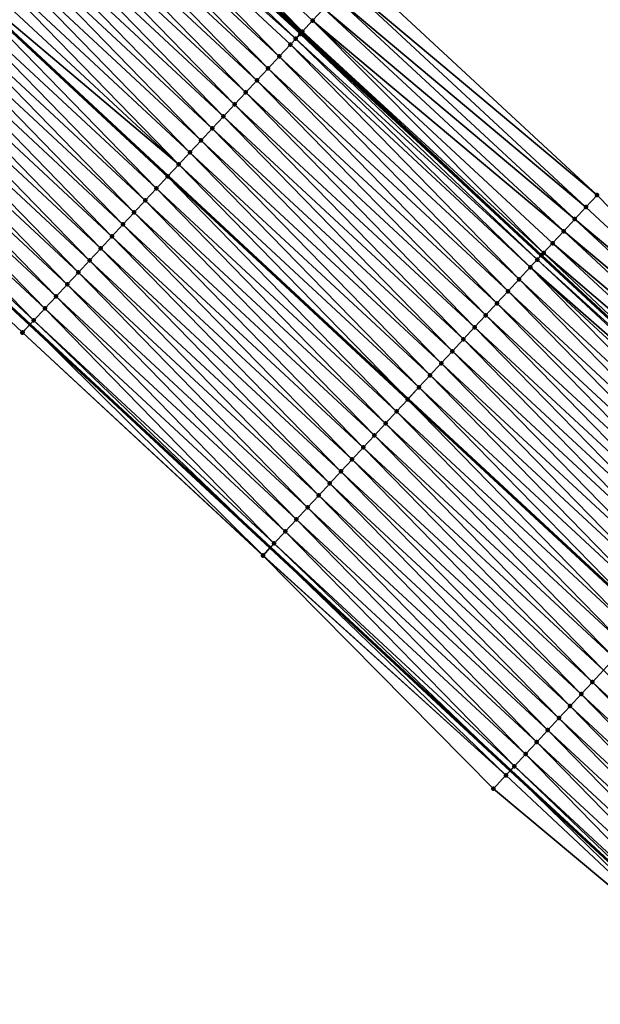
# Model space of a CAD drawing. Header units: feet. Extents: x 2017424 to 2024169, y 808042 to 818730.
# Tile 191 of 256: x 2019266 to 2019301, y 817097 to 817157. Entities that reach past the tile are written whole.
import ezdxf

# ---------------------------------------------------------------- set-up
doc = ezdxf.new("R2010")
doc.units = ezdxf.units.FT
doc.header["$MEASUREMENT"] = 0
for name, color, linetype, lineweight in [('EP_Travel Lane', 172, 'Continuous', 53), ('NB-Road Shots', 141, 'Continuous', 100), ('NB-Road X-Section', 40, 'Continuous', 13), ('STRIPING', 60, 'Continuous', 53)]:
    doc.layers.add(name, color=color, linetype=linetype, lineweight=lineweight)
doc.layers.add('I-77-MM15-17_NB-Surface-BORDER', color=7, linetype='Continuous')
doc.layers.add('I-77-MM15-17_NB-Surface-TIN', color=7, linetype='Continuous')

msp = doc.modelspace()

# ---------------------------------------------------------------- linework, layer by layer
at = {"layer": 'EP_Travel Lane'}
for points in [[(2018984.308099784, 817392.0901700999, 262.3623027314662), (2018999.417576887, 817378.9879514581, 262.1726047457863), (2019014.458892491, 817365.9276127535, 261.9940425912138), (2019029.493000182, 817352.7387448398, 261.822046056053), (2019044.527161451, 817339.5498299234, 261.6590692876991), (2019059.44101462, 817326.3642059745, 261.5083338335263), (2019074.392999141, 817313.0818735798, 261.374234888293), (2019089.301963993, 817299.82693746, 261.2459221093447), (2019104.207213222, 817286.4920913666, 261.1213110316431), (2019119.112398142, 817273.1573028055, 260.9838827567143), (2019133.876936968, 817259.8264568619, 260.8269074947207), (2019148.682232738, 817246.3810898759, 260.6677443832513), (2019163.427059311, 817232.9762735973, 260.5117639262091), (2019178.164744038, 817219.4567607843, 260.3580951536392), (2019192.902361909, 817205.9373093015, 260.1935969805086), (2019207.666107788, 817192.4168013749, 260.0226011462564), (2019222.422592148, 817178.9177927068, 259.8709011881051), (2019237.08707226, 817165.4916230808, 259.751925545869), (2019251.732865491, 817151.8721054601, 259.6545377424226), (2019266.378700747, 817138.2525487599, 259.5691820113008), (2019281.054135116, 817124.6303908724, 259.4533578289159), (2019295.722256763, 817111.0352472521, 259.3179440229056), (2019310.345259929, 817097.4885562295, 259.17563194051), (2019324.82708628, 817083.8413021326, 259.0287365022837)], [(2019194.609704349, 817237.3771864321, 260.867438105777), (2019209.347330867, 817223.8577270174, 260.7043416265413), (2019224.085712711, 817210.3605502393, 260.5329268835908), (2019238.842179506, 817196.8615576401, 260.3779006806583), (2019253.65140556, 817183.300408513, 260.2846762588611), (2019268.297263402, 817169.6808308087, 260.2057874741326), (2019282.943041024, 817156.0613277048, 260.1039300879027), (2019297.589915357, 817142.4661626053, 259.9925792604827), (2019312.258074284, 817128.8709844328, 259.8651264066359), (2019326.939267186, 817115.2231683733, 259.7167376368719), (2019341.465615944, 817101.3745356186, 259.5465178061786), (2019355.974300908, 817087.6093301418, 259.4132339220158)]]:
    msp.add_polyline3d(points, dxfattribs=at)
at = {"layer": 'I-77-MM15-17_NB-Surface-BORDER', "color": 3, "linetype": 'Continuous', "lineweight": -3}
for points in [[(2019324.525445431, 817083.5234696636, 259.0168575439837), (2019309.994167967, 817097.1133661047, 259.1600204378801), (2019294.676345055, 817109.9073868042, 259.2542845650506), (2019280.602808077, 817124.1436772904, 259.4284852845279), (2019265.923801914, 817137.7635549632, 259.5430053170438), (2019251.372530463, 817151.4847636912, 259.6337164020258), (2019236.668594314, 817165.041774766, 259.7285835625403), (2019222.13068193, 817178.5988392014, 259.8568050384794), (2019207.478499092, 817192.2118087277, 260.0138645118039), (2019192.555326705, 817205.5592796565, 260.1713774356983), (2019177.413687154, 817218.6384822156, 260.3215726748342), (2019163.095211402, 817232.6147297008, 260.4951970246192), (2019148.160933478, 817245.8074219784, 260.6370065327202), (2019133.089710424, 817258.9601988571, 260.7760595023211), (2019118.656992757, 817272.6485206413, 260.9586559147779), (2019103.771362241, 817286.0051927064, 261.0934921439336), (2019088.866111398, 817299.3400326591, 261.2185314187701), (2019073.958506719, 817312.5930802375, 261.3456651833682), (2019058.815360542, 817325.6603837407, 261.4650958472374), (2019044.039869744, 817338.9944599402, 261.6295203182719), (2019029.20618714, 817352.4118348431, 261.806909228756), (2019013.3686053, 817364.6850217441, 261.9264749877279), (2018998.315566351, 817377.7179933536, 262.1044480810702), (2018983.699811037, 817391.389350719, 262.3112769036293)], [(2019196.653826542, 817239.606620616, 260.7764798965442), (2019211.391404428, 817226.0872090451, 260.6052390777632), (2019226.801532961, 817213.3307927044, 260.3974846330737), (2019240.208495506, 817198.3557167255, 260.3244507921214), (2019255.711206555, 817185.516041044, 260.1964440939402), (2019271.718848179, 817173.3612359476, 260.0642393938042), (2019286.364578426, 817159.741781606, 259.9481460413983), (2019301.005035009, 817146.1523424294, 259.829885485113), (2019314.993519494, 817131.8236445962, 259.7240624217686), (2019329.022080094, 817117.4505027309, 259.6207692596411), (2019343.617691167, 817103.643969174, 259.4706225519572), (2019357.439061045, 817089.1539388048, 259.3640873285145)]]:
    msp.add_polyline3d(points, dxfattribs=at)
at = {"layer": 'I-77-MM15-17_NB-Surface-TIN', "color": 128, "linetype": 'Continuous', "lineweight": -3}
for points in [[(2019283.014370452, 817156.1380293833, 260.1043133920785), (2019268.995345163, 817170.4316401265, 260.1880070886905), (2019268.320390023, 817169.7056988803, 260.2059623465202)], [(2019283.014370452, 817156.1380293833, 260.1043133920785), (2019283.64113016, 817156.8121348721, 260.0875892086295), (2019268.995345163, 817170.4316401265, 260.1880070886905)], [(2019283.64113016, 817156.8121348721, 260.0875892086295), (2019284.32199707, 817157.5445420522, 260.0541149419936), (2019268.995345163, 817170.4316401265, 260.1880070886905)], [(2019282.608407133, 817155.7015396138, 260.0951215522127), (2019268.150397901, 817169.5229084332, 260.2043623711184), (2019267.633372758, 817168.9670476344, 260.1866449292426)], [(2019282.88225606, 817155.9959667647, 260.1033027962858), (2019268.297263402, 817169.6808308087, 260.2057874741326), (2019268.150397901, 817169.5229084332, 260.2043623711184)], [(2019282.608407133, 817155.7015396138, 260.0951215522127), (2019282.88225606, 817155.9959667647, 260.1033027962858), (2019268.150397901, 817169.5229084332, 260.2043623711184)], [(2019268.314424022, 817169.6992833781, 260.2059539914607), (2019268.297263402, 817169.6808308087, 260.2057874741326), (2019282.943041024, 817156.0613277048, 260.1039300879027)], [(2019282.88225606, 817155.9959667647, 260.1033027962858), (2019282.943041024, 817156.0613277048, 260.1039300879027), (2019268.297263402, 817169.6808308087, 260.2057874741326)], [(2019282.960204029, 817156.0797827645, 260.1041072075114), (2019268.320390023, 817169.7056988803, 260.2059623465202), (2019268.314424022, 817169.6992833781, 260.2059539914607)], [(2019282.960204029, 817156.0797827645, 260.1041072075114), (2019268.314424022, 817169.6992833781, 260.2059539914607), (2019282.943041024, 817156.0613277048, 260.1039300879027)], [(2019282.960204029, 817156.0797827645, 260.1041072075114), (2019283.014370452, 817156.1380293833, 260.1043133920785), (2019268.320390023, 817169.7056988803, 260.2059623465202)], [(2019281.598085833, 817154.6153258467, 260.0610033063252), (2019267.633372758, 817168.9670476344, 260.1866449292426), (2019266.952310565, 817168.2348220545, 260.1642065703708)], [(2019281.598085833, 817154.6153258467, 260.0610033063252), (2019282.279145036, 817155.3475542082, 260.0825852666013), (2019267.633372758, 817168.9670476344, 260.1866449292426)], [(2019282.279145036, 817155.3475542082, 260.0825852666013), (2019282.608407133, 817155.7015396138, 260.0951215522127), (2019267.633372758, 817168.9670476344, 260.1866449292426)], [(2019280.917034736, 817153.8830899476, 260.0417420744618), (2019266.952310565, 817168.2348220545, 260.1642065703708), (2019266.271252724, 817167.5025924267, 260.1430144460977)], [(2019280.917034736, 817153.8830899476, 260.0417420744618), (2019281.598085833, 817154.6153258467, 260.0610033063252), (2019266.952310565, 817168.2348220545, 260.1642065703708)], [(2019280.235994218, 817153.1508442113, 260.0255096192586), (2019266.271252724, 817167.5025924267, 260.1430144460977), (2019265.59020826, 817166.770350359, 260.125652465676)], [(2019280.235994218, 817153.1508442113, 260.0255096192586), (2019280.917034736, 817153.8830899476, 260.0417420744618), (2019266.271252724, 817167.5025924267, 260.1430144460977)], [(2019279.554954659, 817152.4185975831, 260.0095518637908), (2019265.59020826, 817166.770350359, 260.125652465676), (2019264.909164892, 817166.0381072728, 260.1086040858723)], [(2019279.554954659, 817152.4185975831, 260.0095518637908), (2019280.235994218, 817153.1508442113, 260.0255096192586), (2019265.59020826, 817166.770350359, 260.125652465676)], [(2019278.87390519, 817151.6863601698, 259.9907567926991), (2019264.909164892, 817166.0381072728, 260.1086040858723), (2019264.22810533, 817165.3058792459, 260.0869191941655)], [(2019278.87390519, 817151.6863601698, 259.9907567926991), (2019279.554954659, 817152.4185975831, 260.0095518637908), (2019264.909164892, 817166.0381072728, 260.1086040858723)], [(2019278.192829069, 817150.9541475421, 259.9643306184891), (2019264.22810533, 817165.3058792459, 260.0869191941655), (2019263.547026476, 817164.5736691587, 260.0597107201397)], [(2019278.192829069, 817150.9541475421, 259.9643306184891), (2019278.87390519, 817151.6863601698, 259.9907567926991), (2019264.22810533, 817165.3058792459, 260.0869191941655)], [(2019277.5117539, 817150.221934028, 259.9381773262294), (2019263.547026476, 817164.5736691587, 260.0597107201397), (2019262.865952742, 817163.8414543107, 260.0339681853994)], [(2019277.5117539, 817150.221934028, 259.9381773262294), (2019278.192829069, 817150.9541475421, 259.9643306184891), (2019263.547026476, 817164.5736691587, 260.0597107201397)], [(2019276.830686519, 817149.4897132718, 259.9142537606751), (2019262.865952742, 817163.8414543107, 260.0339681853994), (2019262.184892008, 817163.1092273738, 260.0119475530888)], [(2019276.830686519, 817149.4897132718, 259.9142537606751), (2019277.5117539, 817150.221934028, 259.9381773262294), (2019262.865952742, 817163.8414543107, 260.0339681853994)], [(2019276.149641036, 817148.757472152, 259.8965999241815), (2019262.184892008, 817163.1092273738, 260.0119475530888), (2019261.503835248, 817162.3769967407, 259.9910650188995)], [(2019276.149641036, 817148.757472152, 259.8965999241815), (2019276.830686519, 817149.4897132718, 259.9142537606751), (2019262.184892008, 817163.1092273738, 260.0119475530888)], [(2019275.46859408, 817148.0252324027, 259.8785242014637), (2019261.503835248, 817162.3769967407, 259.9910650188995), (2019260.822791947, 817161.644753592, 259.9740359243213)], [(2019275.46859408, 817148.0252324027, 259.8785242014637), (2019276.149641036, 817148.757472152, 259.8965999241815), (2019261.503835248, 817162.3769967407, 259.9910650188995)], [(2019275.46859408, 817148.0252324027, 259.8785242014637), (2019260.822791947, 817161.644753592, 259.9740359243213), (2019260.163591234, 817160.936025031, 259.9532830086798)], [(2019274.106446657, 817146.5608026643, 259.827052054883), (2019260.141732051, 817160.9125258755, 259.9522553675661), (2019259.460656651, 817160.1803125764, 259.9260358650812)], [(2019274.787511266, 817147.293025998, 259.8501819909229), (2019260.149574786, 817160.9209570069, 259.9526240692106), (2019260.141732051, 817160.9125258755, 259.9522553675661)], [(2019274.106446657, 817146.5608026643, 259.827052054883), (2019274.787511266, 817147.293025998, 259.8501819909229), (2019260.141732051, 817160.9125258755, 259.9522553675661)], [(2019260.163591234, 817160.936025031, 259.9532830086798), (2019260.149574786, 817160.9209570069, 259.9526240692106), (2019274.795351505, 817147.3014547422, 259.850508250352)], [(2019274.787511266, 817147.293025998, 259.8501819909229), (2019274.795351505, 817147.3014547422, 259.850508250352), (2019260.149574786, 817160.9209570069, 259.9526240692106)], [(2019275.46859408, 817148.0252324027, 259.8785242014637), (2019260.163591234, 817160.936025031, 259.9532830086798), (2019274.795351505, 817147.3014547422, 259.850508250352)], [(2019273.425402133, 817145.8285606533, 259.8096726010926), (2019259.460656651, 817160.1803125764, 259.9260358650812), (2019258.779600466, 817159.4480814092, 259.9053177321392)], [(2019273.425402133, 817145.8285606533, 259.8096726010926), (2019274.106446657, 817146.5608026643, 259.827052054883), (2019259.460656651, 817160.1803125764, 259.9260358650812)], [(2019301.005035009, 817146.1523424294, 259.829885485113), (2019286.364578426, 817159.741781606, 259.9481460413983), (2019285.683700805, 817159.0093843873, 259.9785533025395)], [(2019272.744331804, 817145.0963426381, 259.7849051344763), (2019258.779600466, 817159.4480814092, 259.9053177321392), (2019258.098529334, 817158.7158641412, 259.8803202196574)], [(2019272.744331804, 817145.0963426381, 259.7849051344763), (2019273.425402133, 817145.8285606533, 259.8096726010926), (2019258.779600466, 817159.4480814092, 259.9053177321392)], [(2019300.325404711, 817145.4187875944, 259.8603310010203), (2019285.683700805, 817159.0093843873, 259.9785533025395), (2019285.002846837, 817158.2769651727, 260.0157328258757)], [(2019300.325404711, 817145.4187875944, 259.8603310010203), (2019301.005035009, 817146.1523424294, 259.829885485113), (2019285.683700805, 817159.0093843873, 259.9785533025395)], [(2019272.063272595, 817144.364114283, 259.7633211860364), (2019258.098529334, 817158.7158641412, 259.8803202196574), (2019257.417471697, 817157.9836343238, 259.8591865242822)], [(2019272.063272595, 817144.364114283, 259.7633211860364), (2019272.744331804, 817145.0963426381, 259.7849051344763), (2019258.098529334, 817158.7158641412, 259.8803202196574)], [(2019271.382218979, 817143.631880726, 259.7433388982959), (2019257.417471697, 817157.9836343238, 259.8591865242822), (2019256.736415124, 817157.251403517, 259.8383574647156)], [(2019271.382218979, 817143.631880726, 259.7433388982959), (2019272.063272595, 817144.364114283, 259.7633211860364), (2019257.417471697, 817157.9836343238, 259.8591865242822)], [(2019299.645810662, 817144.6851991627, 259.8985172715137), (2019285.002846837, 817158.2769651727, 260.0157328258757), (2019284.32199707, 817157.5445420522, 260.0541149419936)], [(2019299.645810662, 817144.6851991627, 259.8985172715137), (2019300.325404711, 817145.4187875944, 259.8603310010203), (2019285.002846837, 817158.2769651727, 260.0157328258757)], [(2019270.701170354, 817142.8996425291, 259.7247851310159), (2019256.736415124, 817157.251403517, 259.8383574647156), (2019256.055367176, 817156.51916469, 259.8199976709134)], [(2019270.701170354, 817142.8996425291, 259.7247851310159), (2019271.382218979, 817143.631880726, 259.7433388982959), (2019256.736415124, 817157.251403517, 259.8383574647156)], [(2019298.966228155, 817143.9516000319, 259.9391686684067), (2019284.32199707, 817157.5445420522, 260.0541149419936), (2019283.64113016, 817156.8121348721, 260.0875892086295)], [(2019298.966228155, 817143.9516000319, 259.9391686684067), (2019299.645810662, 817144.6851991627, 259.8985172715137), (2019284.32199707, 817157.5445420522, 260.0541149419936)], [(2019270.020110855, 817142.1674144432, 259.7031183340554), (2019256.055367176, 817156.51916469, 259.8199976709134), (2019255.374300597, 817155.7869431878, 259.7963038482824)], [(2019270.020110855, 817142.1674144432, 259.7031183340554), (2019270.701170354, 817142.8996425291, 259.7247851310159), (2019256.055367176, 817156.51916469, 259.8199976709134)], [(2019297.736768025, 817142.6245926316, 259.9939335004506), (2019283.64113016, 817156.8121348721, 260.0875892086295), (2019283.014370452, 817156.1380293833, 260.1043133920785)], [(2019297.736768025, 817142.6245926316, 259.9939335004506), (2019298.286631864, 817143.218013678, 259.9768762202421), (2019283.64113016, 817156.8121348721, 260.0875892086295)], [(2019298.286631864, 817143.218013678, 259.9768762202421), (2019298.966228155, 817143.9516000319, 259.9391686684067), (2019283.64113016, 817156.8121348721, 260.0875892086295)], [(2019297.355530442, 817142.2133605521, 259.9839275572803), (2019282.88225606, 817155.9959667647, 260.1033027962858), (2019282.608407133, 817155.7015396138, 260.0951215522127)], [(2019282.88225606, 817155.9959667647, 260.1033027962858), (2019297.589915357, 817142.4661626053, 259.9925792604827), (2019282.943041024, 817156.0613277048, 260.1039300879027)], [(2019297.355530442, 817142.2133605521, 259.9839275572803), (2019297.589915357, 817142.4661626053, 259.9925792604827), (2019282.88225606, 817155.9959667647, 260.1033027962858)], [(2019297.599772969, 817142.4767947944, 259.9929431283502), (2019282.960204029, 817156.0797827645, 260.1041072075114), (2019282.943041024, 817156.0613277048, 260.1039300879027)], [(2019297.599772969, 817142.4767947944, 259.9929431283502), (2019282.943041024, 817156.0613277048, 260.1039300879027), (2019297.589915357, 817142.4661626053, 259.9925792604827)], [(2019297.606934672, 817142.4845208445, 259.9930363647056), (2019283.014370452, 817156.1380293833, 260.1043133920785), (2019282.960204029, 817156.0797827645, 260.1041072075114)], [(2019297.599772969, 817142.4767947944, 259.9929431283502), (2019297.606934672, 817142.4845208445, 259.9930363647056), (2019282.960204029, 817156.0797827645, 260.1041072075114)], [(2019297.606934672, 817142.4845208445, 259.9930363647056), (2019297.736768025, 817142.6245926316, 259.9939335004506), (2019283.014370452, 817156.1380293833, 260.1043133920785)], [(2019269.339025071, 817141.4352107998, 259.6739259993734), (2019255.374300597, 817155.7869431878, 259.7963038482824), (2019254.693203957, 817155.0547496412, 259.7640028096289)], [(2019269.339025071, 817141.4352107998, 259.6739259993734), (2019270.020110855, 817142.1674144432, 259.7031183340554), (2019255.374300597, 817155.7869431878, 259.7963038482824)], [(2019296.247163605, 817141.0178843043, 259.9449167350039), (2019282.279145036, 817155.3475542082, 260.0825852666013), (2019281.598085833, 817154.6153258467, 260.0610033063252)], [(2019296.927025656, 817141.7512243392, 259.9639618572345), (2019282.608407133, 817155.7015396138, 260.0951215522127), (2019282.279145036, 817155.3475542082, 260.0825852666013)], [(2019296.247163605, 817141.0178843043, 259.9449167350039), (2019296.927025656, 817141.7512243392, 259.9639618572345), (2019282.279145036, 817155.3475542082, 260.0825852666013)], [(2019296.927025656, 817141.7512243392, 259.9639618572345), (2019297.355530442, 817142.2133605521, 259.9839275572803), (2019282.608407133, 817155.7015396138, 260.0951215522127)], [(2019268.657931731, 817140.7030141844, 259.6425697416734), (2019254.693203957, 817155.0547496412, 259.7640028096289), (2019254.012111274, 817154.3225524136, 259.7328351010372)], [(2019268.657931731, 817140.7030141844, 259.6425697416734), (2019269.339025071, 817141.4352107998, 259.6739259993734), (2019254.693203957, 817155.0547496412, 259.7640028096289)], [(2019267.976837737, 817139.970818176, 259.6110266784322), (2019254.012111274, 817154.3225524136, 259.7328351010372), (2019253.331031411, 817153.5903432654, 259.7053375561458)], [(2019267.976837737, 817139.970818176, 259.6110266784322), (2019268.657931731, 817140.7030141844, 259.6425697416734), (2019254.012111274, 817154.3225524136, 259.7328351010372)], [(2019295.567300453, 817140.2845452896, 259.9256365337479), (2019281.598085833, 817154.6153258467, 260.0610033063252), (2019280.917034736, 817153.8830899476, 260.0417420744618)], [(2019295.567300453, 817140.2845452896, 259.9256365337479), (2019296.247163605, 817141.0178843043, 259.9449167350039), (2019281.598085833, 817154.6153258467, 260.0610033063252)], [(2019267.295780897, 817139.238587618, 259.5901210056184), (2019253.331031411, 817153.5903432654, 259.7053375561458), (2019252.649972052, 817152.8581150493, 259.6837108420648)], [(2019267.295780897, 817139.238587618, 259.5901210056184), (2019267.976837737, 817139.970818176, 259.6110266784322), (2019253.331031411, 817153.5903432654, 259.7053375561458)], [(2019294.887451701, 817139.5511929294, 259.9094312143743), (2019280.917034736, 817153.8830899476, 260.0417420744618), (2019280.235994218, 817153.1508442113, 260.0255096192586)], [(2019294.887451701, 817139.5511929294, 259.9094312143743), (2019295.567300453, 817140.2845452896, 259.9256365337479), (2019280.917034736, 817153.8830899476, 260.0417420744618)], [(2019294.207615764, 817138.8178286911, 259.8959626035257), (2019280.235994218, 817153.1508442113, 260.0255096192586), (2019279.554954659, 817152.4185975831, 260.0095518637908)], [(2019294.207615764, 817138.8178286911, 259.8959626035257), (2019294.887451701, 817139.5511929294, 259.9094312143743), (2019280.235994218, 817153.1508442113, 260.0255096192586)], [(2019266.61477125, 817138.5063131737, 259.582727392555), (2019252.649972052, 817152.8581150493, 259.6837108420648), (2019251.968933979, 817152.125867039, 259.6681785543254)], [(2019266.61477125, 817138.5063131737, 259.582727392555), (2019267.295780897, 817139.238587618, 259.5901210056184), (2019252.649972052, 817152.8581150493, 259.6837108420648)], [(2019293.527753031, 817138.0844892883, 259.8767718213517), (2019279.554954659, 817152.4185975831, 260.0095518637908), (2019278.87390519, 817151.6863601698, 259.9907567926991)], [(2019293.527753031, 817138.0844892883, 259.8767718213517), (2019294.207615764, 817138.8178286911, 259.8959626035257), (2019279.554954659, 817152.4185975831, 260.0095518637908)], [(2019251.372530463, 817151.4847636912, 259.6337164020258), (2019266.378700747, 817138.2525487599, 259.5691820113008), (2019251.732865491, 817151.8721054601, 259.6545377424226)], [(2019251.968933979, 817152.125867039, 259.6681785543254), (2019251.732865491, 817151.8721054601, 259.6545377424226), (2019266.378700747, 817138.2525487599, 259.5691820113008)], [(2019266.61477125, 817138.5063131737, 259.582727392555), (2019251.968933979, 817152.125867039, 259.6681785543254), (2019266.378700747, 817138.2525487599, 259.5691820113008)], [(2019265.933650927, 817137.7741416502, 259.5436457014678), (2019266.378700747, 817138.2525487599, 259.5691820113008), (2019251.372530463, 817151.4847636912, 259.6337164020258)], [(2019265.923801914, 817137.7635549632, 259.5430053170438), (2019265.933650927, 817137.7741416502, 259.5436457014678), (2019251.372530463, 817151.4847636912, 259.6337164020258)], [(2019292.84785122, 817137.3511861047, 259.8492360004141), (2019278.87390519, 817151.6863601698, 259.9907567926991), (2019278.192829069, 817150.9541475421, 259.9643306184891)], [(2019292.84785122, 817137.3511861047, 259.8492360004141), (2019293.527753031, 817138.0844892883, 259.8767718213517), (2019278.87390519, 817151.6863601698, 259.9907567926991)], [(2019292.167950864, 817136.6178815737, 259.8220106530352), (2019278.192829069, 817150.9541475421, 259.9643306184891), (2019277.5117539, 817150.221934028, 259.9381773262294)], [(2019292.167950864, 817136.6178815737, 259.8220106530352), (2019292.84785122, 817137.3511861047, 259.8492360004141), (2019278.192829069, 817150.9541475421, 259.9643306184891)], [(2019291.488067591, 817135.8845612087, 259.798433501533), (2019277.5117539, 817150.221934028, 259.9381773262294), (2019276.830686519, 817149.4897132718, 259.9142537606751)], [(2019291.488067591, 817135.8845612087, 259.798433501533), (2019292.167950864, 817136.6178815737, 259.8220106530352), (2019277.5117539, 817150.221934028, 259.9381773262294)], [(2019290.808213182, 817135.1512140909, 259.7810203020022), (2019276.830686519, 817149.4897132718, 259.9142537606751), (2019276.149641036, 817148.757472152, 259.8965999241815)], [(2019290.808213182, 817135.1512140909, 259.7810203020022), (2019291.488067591, 817135.8845612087, 259.798433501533), (2019276.830686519, 817149.4897132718, 259.9142537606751)], [(2019290.128349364, 817134.4178756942, 259.7615977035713), (2019276.149641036, 817148.757472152, 259.8965999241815), (2019275.46859408, 817148.0252324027, 259.8785242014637)], [(2019290.128349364, 817134.4178756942, 259.7615977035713), (2019290.808213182, 817135.1512140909, 259.7810203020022), (2019276.149641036, 817148.757472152, 259.8965999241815)], [(2019275.46859408, 817148.0252324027, 259.8785242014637), (2019274.795351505, 817147.3014547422, 259.850508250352), (2019289.456283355, 817133.6930038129, 259.7365027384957)], [(2019290.128349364, 817134.4178756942, 259.7615977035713), (2019275.46859408, 817148.0252324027, 259.8785242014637), (2019289.456283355, 817133.6930038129, 259.7365027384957)], [(2019288.768554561, 817132.9512611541, 259.7084091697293), (2019274.787511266, 817147.293025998, 259.8501819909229), (2019274.106446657, 817146.5608026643, 259.827052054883)], [(2019289.448457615, 817133.6845631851, 259.7362105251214), (2019274.795351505, 817147.3014547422, 259.850508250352), (2019274.787511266, 817147.293025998, 259.8501819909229)], [(2019288.768554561, 817132.9512611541, 259.7084091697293), (2019289.448457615, 817133.6845631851, 259.7362105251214), (2019274.787511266, 817147.293025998, 259.8501819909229)], [(2019289.448457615, 817133.6845631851, 259.7362105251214), (2019289.456283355, 817133.6930038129, 259.7365027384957), (2019274.795351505, 817147.3014547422, 259.850508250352)], [(2019288.088696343, 817132.2179175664, 259.6901825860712), (2019274.106446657, 817146.5608026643, 259.827052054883), (2019273.425402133, 817145.8285606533, 259.8096726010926)], [(2019288.088696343, 817132.2179175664, 259.6901825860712), (2019288.768554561, 817132.9512611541, 259.7084091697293), (2019274.106446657, 817146.5608026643, 259.827052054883)], [(2019287.408814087, 817131.4845962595, 259.6668224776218), (2019273.425402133, 817145.8285606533, 259.8096726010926), (2019272.744331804, 817145.0963426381, 259.7849051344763)], [(2019287.408814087, 817131.4845962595, 259.6668224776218), (2019288.088696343, 817132.2179175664, 259.6901825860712), (2019273.425402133, 817145.8285606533, 259.8096726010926)], [(2019314.993519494, 817131.8236445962, 259.7240624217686), (2019301.005035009, 817146.1523424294, 259.829885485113), (2019300.325404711, 817145.4187875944, 259.8603310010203)], [(2019286.728938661, 817130.7512686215, 259.6449210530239), (2019272.744331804, 817145.0963426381, 259.7849051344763), (2019272.063272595, 817144.364114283, 259.7633211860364)], [(2019286.728938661, 817130.7512686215, 259.6449210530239), (2019287.408814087, 817131.4845962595, 259.6668224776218), (2019272.744331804, 817145.0963426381, 259.7849051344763)], [(2019314.993519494, 817131.8236445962, 259.7240624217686), (2019300.325404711, 817145.4187875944, 259.8603310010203), (2019299.645810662, 817144.6851991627, 259.8985172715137)], [(2019314.313924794, 817131.0900567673, 259.7621098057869), (2019299.645810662, 817144.6851991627, 259.8985172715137), (2019298.966228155, 817143.9516000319, 259.9391686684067)], [(2019314.313924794, 817131.0900567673, 259.7621098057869), (2019314.993519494, 817131.8236445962, 259.7240624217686), (2019299.645810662, 817144.6851991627, 259.8985172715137)], [(2019286.049080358, 817130.0179251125, 259.6266763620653), (2019272.063272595, 817144.364114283, 259.7633211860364), (2019271.382218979, 817143.631880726, 259.7433388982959)], [(2019286.049080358, 817130.0179251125, 259.6266763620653), (2019286.728938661, 817130.7512686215, 259.6449210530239), (2019272.063272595, 817144.364114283, 259.7633211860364)], [(2019313.634341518, 817130.3564583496, 259.8025969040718), (2019298.966228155, 817143.9516000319, 259.9391686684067), (2019298.286631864, 817143.218013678, 259.9768762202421)], [(2019313.634341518, 817130.3564583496, 259.8025969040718), (2019314.313924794, 817131.0900567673, 259.7621098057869), (2019298.966228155, 817143.9516000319, 259.9391686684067)], [(2019285.369216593, 817129.2845866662, 259.6072651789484), (2019271.382218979, 817143.631880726, 259.7433388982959), (2019270.701170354, 817142.8996425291, 259.7247851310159)], [(2019285.369216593, 817129.2845866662, 259.6072651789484), (2019286.049080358, 817130.0179251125, 259.6266763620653), (2019271.382218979, 817143.631880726, 259.7433388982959)], [(2019284.68933177, 817128.5512677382, 259.5833569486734), (2019270.701170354, 817142.8996425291, 259.7247851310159), (2019270.020110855, 817142.1674144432, 259.7031183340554)], [(2019284.68933177, 817128.5512677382, 259.5833569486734), (2019285.369216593, 817129.2845866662, 259.6072651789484), (2019270.701170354, 817142.8996425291, 259.7247851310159)], [(2019312.954747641, 817129.622869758, 259.8408200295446), (2019298.286631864, 817143.218013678, 259.9768762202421), (2019297.736768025, 817142.6245926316, 259.9939335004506)], [(2019312.954747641, 817129.622869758, 259.8408200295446), (2019313.634341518, 817130.3564583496, 259.8025969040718), (2019298.286631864, 817143.218013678, 259.9768762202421)], [(2019284.009434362, 817127.8179604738, 259.5567613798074), (2019270.020110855, 817142.1674144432, 259.7031183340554), (2019269.339025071, 817141.4352107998, 259.6739259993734)], [(2019284.009434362, 817127.8179604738, 259.5567613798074), (2019284.68933177, 817128.5512677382, 259.5833569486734), (2019270.020110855, 817142.1674144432, 259.7031183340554)], [(2019311.98597689, 817128.5774838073, 259.8575079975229), (2019297.355530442, 817142.2133605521, 259.9839275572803), (2019296.927025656, 817141.7512243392, 259.9639618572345)], [(2019312.180036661, 817128.7867928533, 259.864592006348), (2019297.589915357, 817142.4661626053, 259.9925792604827), (2019297.355530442, 817142.2133605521, 259.9839275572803)], [(2019311.98597689, 817128.5774838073, 259.8575079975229), (2019312.180036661, 817128.7867928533, 259.864592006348), (2019297.355530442, 817142.2133605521, 259.9839275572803)], [(2019297.599772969, 817142.4767947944, 259.9929431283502), (2019297.589915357, 817142.4661626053, 259.9925792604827), (2019312.258074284, 817128.8709844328, 259.8651264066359)], [(2019312.180036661, 817128.7867928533, 259.864592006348), (2019312.258074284, 817128.8709844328, 259.8651264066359), (2019297.589915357, 817142.4661626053, 259.9925792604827)], [(2019312.275089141, 817128.8893410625, 259.8652429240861), (2019297.606934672, 817142.4845208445, 259.9930363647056), (2019297.599772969, 817142.4767947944, 259.9929431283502)], [(2019312.275089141, 817128.8893410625, 259.8652429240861), (2019297.599772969, 817142.4767947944, 259.9929431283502), (2019312.258074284, 817128.8709844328, 259.8651264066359)], [(2019312.2777328, 817128.8921933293, 259.8652469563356), (2019297.736768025, 817142.6245926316, 259.9939335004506), (2019297.606934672, 817142.4845208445, 259.9930363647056)], [(2019312.275089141, 817128.8893410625, 259.8652429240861), (2019312.2777328, 817128.8921933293, 259.8652469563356), (2019297.606934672, 817142.4845208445, 259.9930363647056)], [(2019312.2777328, 817128.8921933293, 259.8652469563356), (2019312.954747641, 817129.622869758, 259.8408200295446), (2019297.736768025, 817142.6245926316, 259.9939335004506)], [(2019310.915310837, 817127.4227112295, 259.8155778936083), (2019296.927025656, 817141.7512243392, 259.9639618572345), (2019296.247163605, 817141.0178843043, 259.9449167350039)], [(2019310.915310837, 817127.4227112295, 259.8155778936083), (2019311.595188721, 817128.15603659, 259.8380040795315), (2019296.927025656, 817141.7512243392, 259.9639618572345)], [(2019311.595188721, 817128.15603659, 259.8380040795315), (2019311.98597689, 817128.5774838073, 259.8575079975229), (2019296.927025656, 817141.7512243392, 259.9639618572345)], [(2019283.329518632, 817127.0846701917, 259.5262530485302), (2019269.339025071, 817141.4352107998, 259.6739259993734), (2019268.657931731, 817140.7030141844, 259.6425697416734)], [(2019283.329518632, 817127.0846701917, 259.5262530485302), (2019284.009434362, 817127.8179604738, 259.5567613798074), (2019269.339025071, 817141.4352107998, 259.6739259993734)], [(2019310.235443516, 817126.68937608, 259.7954071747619), (2019296.247163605, 817141.0178843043, 259.9449167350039), (2019295.567300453, 817140.2845452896, 259.9256365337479)], [(2019310.235443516, 817126.68937608, 259.7954071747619), (2019310.915310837, 817127.4227112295, 259.8155778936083), (2019296.247163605, 817141.0178843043, 259.9449167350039)], [(2019282.649611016, 817126.3513723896, 259.497477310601), (2019268.657931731, 817140.7030141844, 259.6425697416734), (2019267.976837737, 817139.970818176, 259.6110266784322)], [(2019282.649611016, 817126.3513723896, 259.497477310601), (2019283.329518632, 817127.0846701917, 259.5262530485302), (2019268.657931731, 817140.7030141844, 259.6425697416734)], [(2019309.555594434, 817125.9560240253, 259.7791314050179), (2019295.567300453, 817140.2845452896, 259.9256365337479), (2019294.887451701, 817139.5511929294, 259.9094312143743)], [(2019309.555594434, 817125.9560240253, 259.7791314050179), (2019310.235443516, 817126.68937608, 259.7954071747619), (2019295.567300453, 817140.2845452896, 259.9256365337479)], [(2019281.969738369, 817125.6180421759, 259.4761693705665), (2019267.976837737, 817139.970818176, 259.6110266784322), (2019267.295780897, 817139.238587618, 259.5901210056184)], [(2019281.969738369, 817125.6180421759, 259.4761693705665), (2019282.649611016, 817126.3513723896, 259.497477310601), (2019267.976837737, 817139.970818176, 259.6110266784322)], [(2019281.289919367, 817124.8846622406, 259.4663174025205), (2019267.295780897, 817139.238587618, 259.5901210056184), (2019266.61477125, 817138.5063131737, 259.582727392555)], [(2019281.289919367, 817124.8846622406, 259.4663174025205), (2019281.969738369, 817125.6180421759, 259.4761693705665), (2019267.295780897, 817139.238587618, 259.5901210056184)], [(2019308.87574274, 817125.2226743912, 259.7622979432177), (2019294.887451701, 817139.5511929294, 259.9094312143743), (2019294.207615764, 817138.8178286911, 259.8959626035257)], [(2019308.87574274, 817125.2226743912, 259.7622979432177), (2019309.555594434, 817125.9560240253, 259.7791314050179), (2019294.887451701, 817139.5511929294, 259.9094312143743)], [(2019266.61477125, 817138.5063131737, 259.582727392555), (2019266.378700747, 817138.2525487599, 259.5691820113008), (2019281.054135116, 817124.6303908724, 259.4533578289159)], [(2019281.289919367, 817124.8846622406, 259.4663174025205), (2019266.61477125, 817138.5063131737, 259.582727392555), (2019281.054135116, 817124.6303908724, 259.4533578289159)], [(2019308.195871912, 817124.4893424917, 259.7413784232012), (2019294.207615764, 817138.8178286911, 259.8959626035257), (2019293.527753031, 817138.0844892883, 259.8767718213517)], [(2019308.195871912, 817124.4893424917, 259.7413784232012), (2019308.87574274, 817125.2226743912, 259.7622979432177), (2019294.207615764, 817138.8178286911, 259.8959626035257)], [(2019280.609971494, 817124.15140175, 259.4289449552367), (2019266.378700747, 817138.2525487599, 259.5691820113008), (2019265.933650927, 817137.7741416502, 259.5436457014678)], [(2019280.609971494, 817124.15140175, 259.4289449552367), (2019281.054135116, 817124.6303908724, 259.4533578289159), (2019266.378700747, 817138.2525487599, 259.5691820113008)], [(2019307.5159829, 817123.7560274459, 259.7165756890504), (2019293.527753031, 817138.0844892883, 259.8767718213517), (2019292.84785122, 817137.3511861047, 259.8492360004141)], [(2019307.5159829, 817123.7560274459, 259.7165756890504), (2019308.195871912, 817124.4893424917, 259.7413784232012), (2019293.527753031, 817138.0844892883, 259.8767718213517)], [(2019280.602808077, 817124.1436772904, 259.4284852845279), (2019265.933650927, 817137.7741416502, 259.5436457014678), (2019265.923801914, 817137.7635549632, 259.5430053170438)], [(2019280.602808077, 817124.1436772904, 259.4284852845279), (2019280.609971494, 817124.15140175, 259.4289449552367), (2019265.933650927, 817137.7741416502, 259.5436457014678)], [(2019306.836087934, 817123.0227179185, 259.6905015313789), (2019292.84785122, 817137.3511861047, 259.8492360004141), (2019292.167950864, 817136.6178815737, 259.8220106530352)], [(2019306.836087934, 817123.0227179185, 259.6905015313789), (2019307.5159829, 817123.7560274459, 259.7165756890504), (2019292.84785122, 817137.3511861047, 259.8492360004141)], [(2019306.15619517, 817122.2894063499, 259.6648976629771), (2019292.167950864, 817136.6178815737, 259.8220106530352), (2019291.488067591, 817135.8845612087, 259.798433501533)], [(2019306.15619517, 817122.2894063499, 259.6648976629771), (2019306.836087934, 817123.0227179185, 259.6905015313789), (2019292.167950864, 817136.6178815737, 259.8220106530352)], [(2019305.476324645, 817121.5560741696, 259.6440427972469), (2019291.488067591, 817135.8845612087, 259.798433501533), (2019290.808213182, 817135.1512140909, 259.7810203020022)], [(2019305.476324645, 817121.5560741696, 259.6440427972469), (2019306.15619517, 817122.2894063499, 259.6648976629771), (2019291.488067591, 817135.8845612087, 259.798433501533)], [(2019304.796460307, 817120.8227362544, 259.624509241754), (2019290.808213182, 817135.1512140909, 259.7810203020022), (2019290.128349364, 817134.4178756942, 259.7615977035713)], [(2019304.796460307, 817120.8227362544, 259.624509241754), (2019305.476324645, 817121.5560741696, 259.6440427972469), (2019290.808213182, 817135.1512140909, 259.7810203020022)], [(2019290.128349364, 817134.4178756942, 259.7615977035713), (2019289.456283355, 817133.6930038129, 259.7365027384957), (2019304.12439743, 817120.0978672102, 259.5994720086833)], [(2019304.796460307, 817120.8227362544, 259.624509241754), (2019290.128349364, 817134.4178756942, 259.7615977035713), (2019304.12439743, 817120.0978672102, 259.5994720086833)], [(2019303.436678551, 817119.3561096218, 259.574106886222), (2019289.448457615, 817133.6845631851, 259.7362105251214), (2019288.768554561, 817132.9512611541, 259.7084091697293)], [(2019304.116568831, 817120.0894234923, 259.599180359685), (2019289.456283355, 817133.6930038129, 259.7365027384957), (2019289.448457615, 817133.6845631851, 259.7362105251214)], [(2019303.436678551, 817119.3561096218, 259.574106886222), (2019304.116568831, 817120.0894234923, 259.599180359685), (2019289.448457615, 817133.6845631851, 259.7362105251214)], [(2019304.116568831, 817120.0894234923, 259.599180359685), (2019304.12439743, 817120.0978672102, 259.5994720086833), (2019289.456283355, 817133.6930038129, 259.7365027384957)], [(2019302.756821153, 817118.6227652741, 259.556055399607), (2019288.768554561, 817132.9512611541, 259.7084091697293), (2019288.088696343, 817132.2179175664, 259.6901825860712)], [(2019302.756821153, 817118.6227652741, 259.556055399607), (2019303.436678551, 817119.3561096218, 259.574106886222), (2019288.768554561, 817132.9512611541, 259.7084091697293)], [(2019302.076937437, 817117.8894453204, 259.53238351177), (2019288.088696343, 817132.2179175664, 259.6901825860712), (2019287.408814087, 817131.4845962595, 259.6668224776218)], [(2019302.076937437, 817117.8894453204, 259.53238351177), (2019302.756821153, 817118.6227652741, 259.556055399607), (2019288.088696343, 817132.2179175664, 259.6901825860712)], [(2019301.397069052, 817117.1561111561, 259.5119857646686), (2019287.408814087, 817131.4845962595, 259.6668224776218), (2019286.728938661, 817130.7512686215, 259.6449210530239)], [(2019301.397069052, 817117.1561111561, 259.5119857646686), (2019302.076937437, 817117.8894453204, 259.53238351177), (2019287.408814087, 817131.4845962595, 259.6668224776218)], [(2019300.717209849, 817116.4227684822, 259.4935486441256), (2019286.728938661, 817130.7512686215, 259.6449210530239), (2019286.049080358, 817130.0179251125, 259.6266763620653)], [(2019300.717209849, 817116.4227684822, 259.4935486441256), (2019301.397069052, 817117.1561111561, 259.5119857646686), (2019286.728938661, 817130.7512686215, 259.6449210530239)], [(2019300.037343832, 817115.689432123, 259.4736566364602), (2019286.049080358, 817130.0179251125, 259.6266763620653), (2019285.369216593, 817129.2845866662, 259.6072651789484)], [(2019300.037343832, 817115.689432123, 259.4736566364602), (2019300.717209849, 817116.4227684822, 259.4935486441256), (2019286.049080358, 817130.0179251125, 259.6266763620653)], [(2019299.357456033, 817114.9561159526, 259.4491130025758), (2019285.369216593, 817129.2845866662, 259.6072651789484), (2019284.68933177, 817128.5512677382, 259.5833569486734)], [(2019299.357456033, 817114.9561159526, 259.4491130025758), (2019300.037343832, 817115.689432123, 259.4736566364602), (2019285.369216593, 817129.2845866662, 259.6072651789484)], [(2019298.67754906, 817114.2228175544, 259.4204746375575), (2019284.68933177, 817128.5512677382, 259.5833569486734), (2019284.009434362, 817127.8179604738, 259.5567613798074)], [(2019298.67754906, 817114.2228175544, 259.4204746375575), (2019299.357456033, 817114.9561159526, 259.4491130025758), (2019284.68933177, 817128.5512677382, 259.5833569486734)], [(2019297.997641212, 817113.4895199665, 259.3916495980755), (2019284.009434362, 817127.8179604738, 259.5567613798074), (2019283.329518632, 817127.0846701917, 259.5262530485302)], [(2019297.997641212, 817113.4895199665, 259.3916495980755), (2019298.67754906, 817114.2228175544, 259.4204746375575), (2019284.009434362, 817127.8179604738, 259.5567613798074)], [(2019297.317738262, 817112.7562178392, 259.3638704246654), (2019283.329518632, 817127.0846701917, 259.5262530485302), (2019282.649611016, 817126.3513723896, 259.497477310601)], [(2019297.317738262, 817112.7562178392, 259.3638704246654), (2019297.997641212, 817113.4895199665, 259.3916495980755), (2019283.329518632, 817127.0846701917, 259.5262530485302)], [(2019296.637850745, 817112.0229014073, 259.3393870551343), (2019282.649611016, 817126.3513723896, 259.497477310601), (2019281.969738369, 817125.6180421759, 259.4761693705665)], [(2019296.637850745, 817112.0229014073, 259.3393870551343), (2019297.317738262, 817112.7562178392, 259.3638704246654), (2019282.649611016, 817126.3513723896, 259.497477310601)], [(2019295.958037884, 817111.289515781, 259.3308463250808), (2019281.969738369, 817125.6180421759, 259.4761693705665), (2019281.289919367, 817124.8846622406, 259.4663174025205)], [(2019295.958037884, 817111.289515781, 259.3308463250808), (2019296.637850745, 817112.0229014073, 259.3393870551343), (2019281.969738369, 817125.6180421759, 259.4761693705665)], [(2019281.289919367, 817124.8846622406, 259.4663174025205), (2019281.054135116, 817124.6303908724, 259.4533578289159), (2019295.722256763, 817111.0352472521, 259.3179440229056)], [(2019295.958037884, 817111.289515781, 259.3308463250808), (2019281.289919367, 817124.8846622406, 259.4663174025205), (2019295.722256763, 817111.0352472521, 259.3179440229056)], [(2019295.443146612, 817110.7342522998, 259.302670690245), (2019280.609971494, 817124.15140175, 259.4289449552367), (2019280.602808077, 817124.1436772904, 259.4284852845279)], [(2019294.676345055, 817109.9073868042, 259.2542845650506), (2019295.443146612, 817110.7342522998, 259.302670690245), (2019280.602808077, 817124.1436772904, 259.4284852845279)], [(2019295.443146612, 817110.7342522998, 259.302670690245), (2019281.054135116, 817124.6303908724, 259.4533578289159), (2019280.609971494, 817124.15140175, 259.4289449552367)], [(2019295.443146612, 817110.7342522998, 259.302670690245), (2019295.722256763, 817111.0352472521, 259.3179440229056), (2019281.054135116, 817124.6303908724, 259.4533578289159)], [(2019315.358088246, 817102.8458689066, 259.3484099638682), (2019301.397069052, 817117.1561111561, 259.5119857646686), (2019300.717209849, 817116.4227684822, 259.4935486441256)], [(2019314.674877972, 817102.1156472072, 259.3322069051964), (2019300.717209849, 817116.4227684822, 259.4935486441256), (2019300.037343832, 817115.689432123, 259.4736566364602)], [(2019314.674877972, 817102.1156472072, 259.3322069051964), (2019315.358088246, 817102.8458689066, 259.3484099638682), (2019300.717209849, 817116.4227684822, 259.4935486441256)], [(2019313.991635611, 817101.3854555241, 259.3082379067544), (2019300.037343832, 817115.689432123, 259.4736566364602), (2019299.357456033, 817114.9561159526, 259.4491130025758)], [(2019313.991635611, 817101.3854555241, 259.3082379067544), (2019314.674877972, 817102.1156472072, 259.3322069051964), (2019300.037343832, 817115.689432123, 259.4736566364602)], [(2019313.308379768, 817100.6552764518, 259.2810062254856), (2019299.357456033, 817114.9561159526, 259.4491130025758), (2019298.67754906, 817114.2228175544, 259.4204746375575)], [(2019313.308379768, 817100.6552764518, 259.2810062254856), (2019313.991635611, 817101.3854555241, 259.3082379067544), (2019299.357456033, 817114.9561159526, 259.4491130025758)], [(2019312.625104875, 817099.9251152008, 259.2491637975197), (2019298.67754906, 817114.2228175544, 259.4204746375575), (2019297.997641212, 817113.4895199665, 259.3916495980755)], [(2019312.625104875, 817099.9251152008, 259.2491637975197), (2019313.308379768, 817100.6552764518, 259.2810062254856), (2019298.67754906, 817114.2228175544, 259.4204746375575)], [(2019311.94184534, 817099.1949395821, 259.2210385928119), (2019297.997641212, 817113.4895199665, 259.3916495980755), (2019297.317738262, 817112.7562178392, 259.3638704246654)], [(2019311.94184534, 817099.1949395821, 259.2210385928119), (2019312.625104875, 817099.9251152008, 259.2491637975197), (2019297.997641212, 817113.4895199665, 259.3916495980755)], [(2019311.258609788, 817098.4647415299, 259.1987174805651), (2019297.317738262, 817112.7562178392, 259.3638704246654), (2019296.637850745, 817112.0229014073, 259.3393870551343)], [(2019311.258609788, 817098.4647415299, 259.1987174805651), (2019311.94184534, 817099.1949395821, 259.2210385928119), (2019297.317738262, 817112.7562178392, 259.3638704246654)], [(2019310.575413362, 817097.7345068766, 259.185865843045), (2019296.637850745, 817112.0229014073, 259.3393870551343), (2019295.958037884, 817111.289515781, 259.3308463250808)], [(2019310.575413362, 817097.7345068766, 259.185865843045), (2019311.258609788, 817098.4647415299, 259.1987174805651), (2019296.637850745, 817112.0229014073, 259.3393870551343)], [(2019309.994167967, 817097.1133661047, 259.1600204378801), (2019295.722256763, 817111.0352472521, 259.3179440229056), (2019295.443146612, 817110.7342522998, 259.302670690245)], [(2019295.958037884, 817111.289515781, 259.3308463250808), (2019295.722256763, 817111.0352472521, 259.3179440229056), (2019310.345259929, 817097.4885562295, 259.17563194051)], [(2019309.994167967, 817097.1133661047, 259.1600204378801), (2019310.345259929, 817097.4885562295, 259.17563194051), (2019295.722256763, 817111.0352472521, 259.3179440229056)], [(2019310.575413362, 817097.7345068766, 259.185865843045), (2019295.958037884, 817111.289515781, 259.3308463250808), (2019310.345259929, 817097.4885562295, 259.17563194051)], [(2019309.994167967, 817097.1133661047, 259.1600204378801), (2019295.443146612, 817110.7342522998, 259.302670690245), (2019294.676345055, 817109.9073868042, 259.2542845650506)]]:
    msp.add_3dface(points, dxfattribs=at)
at = {"layer": 'NB-Road Shots', "lineweight": 100}
for p in [(2019283.64113016, 817156.8121348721, 260.0875892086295), (2019282.88225606, 817155.9959667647, 260.1033027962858), (2019282.960204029, 817156.0797827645, 260.1041072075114), (2019283.014370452, 817156.1380293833, 260.1043133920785), (2019282.279145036, 817155.3475542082, 260.0825852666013), (2019282.608407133, 817155.7015396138, 260.0951215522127), (2019281.598085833, 817154.6153258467, 260.0610033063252), (2019280.917034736, 817153.8830899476, 260.0417420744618), (2019280.235994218, 817153.1508442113, 260.0255096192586), (2019279.554954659, 817152.4185975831, 260.0095518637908), (2019278.87390519, 817151.6863601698, 259.9907567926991), (2019278.192829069, 817150.9541475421, 259.9643306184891), (2019277.5117539, 817150.221934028, 259.9381773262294), (2019276.830686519, 817149.4897132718, 259.9142537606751), (2019276.149641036, 817148.757472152, 259.8965999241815), (2019275.46859408, 817148.0252324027, 259.8785242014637), (2019274.787511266, 817147.293025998, 259.8501819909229), (2019274.106446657, 817146.5608026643, 259.827052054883), (2019273.425402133, 817145.8285606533, 259.8096726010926), (2019301.005035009, 817146.1523424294, 259.829885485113), (2019272.744331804, 817145.0963426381, 259.7849051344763), (2019300.325404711, 817145.4187875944, 259.8603310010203), (2019299.645810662, 817144.6851991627, 259.8985172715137), (2019272.063272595, 817144.364114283, 259.7633211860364), (2019298.966228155, 817143.9516000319, 259.9391686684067), (2019271.382218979, 817143.631880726, 259.7433388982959), (2019270.701170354, 817142.8996425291, 259.7247851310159), (2019298.286631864, 817143.218013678, 259.9768762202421), (2019270.020110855, 817142.1674144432, 259.7031183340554), (2019297.355530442, 817142.2133605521, 259.9839275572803), (2019297.599772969, 817142.4767947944, 259.9929431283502), (2019297.606934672, 817142.4845208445, 259.9930363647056), (2019297.736768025, 817142.6245926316, 259.9939335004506), (2019296.927025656, 817141.7512243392, 259.9639618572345), (2019269.339025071, 817141.4352107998, 259.6739259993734), (2019296.247163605, 817141.0178843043, 259.9449167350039), (2019268.657931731, 817140.7030141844, 259.6425697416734), (2019295.567300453, 817140.2845452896, 259.9256365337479), (2019267.976837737, 817139.970818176, 259.6110266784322), (2019267.295780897, 817139.238587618, 259.5901210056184), (2019294.887451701, 817139.5511929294, 259.9094312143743), (2019266.61477125, 817138.5063131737, 259.582727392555), (2019294.207615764, 817138.8178286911, 259.8959626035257), (2019293.527753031, 817138.0844892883, 259.8767718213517), (2019265.923801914, 817137.7635549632, 259.5430053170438), (2019265.933650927, 817137.7741416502, 259.5436457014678), (2019292.84785122, 817137.3511861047, 259.8492360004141), (2019292.167950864, 817136.6178815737, 259.8220106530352), (2019291.488067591, 817135.8845612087, 259.798433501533), (2019290.808213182, 817135.1512140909, 259.7810203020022), (2019290.128349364, 817134.4178756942, 259.7615977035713), (2019289.448457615, 817133.6845631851, 259.7362105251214), (2019288.768554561, 817132.9512611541, 259.7084091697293), (2019288.088696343, 817132.2179175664, 259.6901825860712), (2019287.408814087, 817131.4845962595, 259.6668224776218), (2019286.728938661, 817130.7512686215, 259.6449210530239), (2019286.049080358, 817130.0179251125, 259.6266763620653), (2019285.369216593, 817129.2845866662, 259.6072651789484), (2019284.68933177, 817128.5512677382, 259.5833569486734), (2019284.009434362, 817127.8179604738, 259.5567613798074), (2019283.329518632, 817127.0846701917, 259.5262530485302), (2019282.649611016, 817126.3513723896, 259.497477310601), (2019281.969738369, 817125.6180421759, 259.4761693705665), (2019281.289919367, 817124.8846622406, 259.4663174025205), (2019280.602808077, 817124.1436772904, 259.4284852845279), (2019280.609971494, 817124.15140175, 259.4289449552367), (2019300.717209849, 817116.4227684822, 259.4935486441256), (2019300.037343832, 817115.689432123, 259.4736566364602), (2019299.357456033, 817114.9561159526, 259.4491130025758), (2019298.67754906, 817114.2228175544, 259.4204746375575), (2019297.997641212, 817113.4895199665, 259.3916495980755), (2019297.317738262, 817112.7562178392, 259.3638704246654), (2019296.637850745, 817112.0229014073, 259.3393870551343), (2019295.958037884, 817111.289515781, 259.3308463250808), (2019295.443146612, 817110.7342522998, 259.302670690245), (2019294.676345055, 817109.9073868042, 259.2542845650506)]:
    msp.add_point(p, dxfattribs=at)
at = {"layer": 'NB-Road X-Section', "extrusion": (-0.7322901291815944, 0.6809760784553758, 0.004769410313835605), "elevation": -922215.9965423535, "flags": 128}
msp.add_lwpolyline([(-1973506.168771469, 4658.543709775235), (-1973505.168771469, 4658.569207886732), (-1973504.168771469, 4658.601416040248), (-1973503.168771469, 4658.635309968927), (-1973502.168771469, 4658.667478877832), (-1973501.177532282, 4658.685434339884), (-1973501.168771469, 4658.685425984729), (-1973500.927913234, 4658.683834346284), (-1973500.168771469, 4658.666116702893), (-1973499.168771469, 4658.64367808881), (-1973498.168771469, 4658.622485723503), (-1973497.168771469, 4658.605123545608), (-1973496.168771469, 4658.588074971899), (-1973495.168771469, 4658.566389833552), (-1973494.168771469, 4658.539181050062), (-1973493.168771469, 4658.513438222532), (-1973492.168771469, 4658.49141733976), (-1973491.168771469, 4658.470534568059), (-1973490.168771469, 4658.453505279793), (-1973489.200865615, 4658.432752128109), (-1973489.168771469, 4658.431724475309), (-1973488.168771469, 4658.405504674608), (-1973487.168771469, 4658.384786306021), (-1973486.168771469, 4658.359788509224), (-1973485.168771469, 4658.338654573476), (-1973484.168771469, 4658.317825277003), (-1973483.168771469, 4658.29946527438), (-1973482.168771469, 4658.27577118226), (-1973481.168771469, 4658.243469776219), (-1973480.168771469, 4658.212301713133), (-1973479.168771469, 4658.184803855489), (-1973478.168771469, 4658.163176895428), (-1973477.168771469, 4658.147644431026), (-1973476.293151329, 4658.11318188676)], dxfattribs=at)
at = {"layer": 'NB-Road X-Section', "extrusion": (-0.7322901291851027, 0.6809760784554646, 0.004769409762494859), "elevation": -922235.9965495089, "flags": 128}
msp.add_lwpolyline([(-1973506.168769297, 4658.52249594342), (-1973505.168769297, 4658.552903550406), (-1973504.168769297, 4658.590083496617), (-1973503.168769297, 4658.628466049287), (-1973502.168769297, 4658.661940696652), (-1973501.248309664, 4658.678665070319), (-1973501.168769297, 4658.678458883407), (-1973501.054309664, 4658.677654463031), (-1973500.652214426, 4658.669473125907), (-1973500.168769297, 4658.656936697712), (-1973499.168769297, 4658.635354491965), (-1973498.168769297, 4658.616093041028), (-1973497.168769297, 4658.599860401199), (-1973496.168769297, 4658.58390246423), (-1973495.168769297, 4658.565107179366), (-1973494.168769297, 4658.538680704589), (-1973493.168769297, 4658.512527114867), (-1973492.168769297, 4658.488603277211), (-1973491.168769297, 4658.470949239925), (-1973490.168769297, 4658.452873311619), (-1973489.168769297, 4658.424530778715), (-1973488.168769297, 4658.401400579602), (-1973487.168769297, 4658.384020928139), (-1973486.168769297, 4658.359253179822), (-1973485.168769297, 4658.337668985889), (-1973484.168769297, 4658.317686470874), (-1973483.168769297, 4658.299132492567), (-1973482.168769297, 4658.277465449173), (-1973481.168769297, 4658.248272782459), (-1973480.168769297, 4658.216916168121), (-1973479.168769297, 4658.185372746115), (-1973478.168769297, 4658.164466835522), (-1973477.168769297, 4658.157073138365), (-1973476.168769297, 4658.117991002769), (-1973476.154309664, 4658.117350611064)], dxfattribs=at)
at = {"layer": 'NB-Road X-Section', "extrusion": (-0.733407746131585, 0.6797590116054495, 0.006384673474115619), "elevation": -925506.8790815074, "flags": 128}
msp.add_lwpolyline([(-1971979.566517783, 6169.014844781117), (-1971978.566517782, 6169.045290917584), (-1971977.566517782, 6169.083477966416), (-1971976.566517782, 6169.12413019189), (-1971975.566517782, 6169.161838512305), (-1971974.757506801, 6169.178896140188), (-1971974.566517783, 6169.17799898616), (-1971974.555982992, 6169.1779057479), (-1971974.196744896, 6169.168889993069), (-1971973.566517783, 6169.148923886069), (-1971972.566517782, 6169.129878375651), (-1971971.566517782, 6169.11059778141), (-1971970.566517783, 6169.094392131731), (-1971969.566517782, 6169.080923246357), (-1971968.566517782, 6169.061732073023), (-1971967.566517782, 6169.034195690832), (-1971966.566517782, 6169.00696978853), (-1971965.566517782, 6168.983392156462), (-1971964.566517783, 6168.965978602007), (-1971963.566517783, 6168.946555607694), (-1971962.566517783, 6168.921167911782), (-1971961.566517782, 6168.893365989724), (-1971960.566517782, 6168.875139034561), (-1971959.566517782, 6168.851778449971), (-1971958.566517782, 6168.829876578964), (-1971957.566517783, 6168.81163151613), (-1971956.566517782, 6168.792219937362), (-1971955.566517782, 6168.768311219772), (-1971954.566517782, 6168.741715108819), (-1971953.566517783, 6168.7112061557), (-1971952.566517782, 6168.682429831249), (-1971951.566517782, 6168.661121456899), (-1971950.566517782, 6168.651269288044), (-1971949.566517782, 6168.613896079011), (-1971949.555982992, 6168.613436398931)], dxfattribs=at)
at = {"layer": 'NB-Road X-Section', "extrusion": (-0.7334077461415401, 0.679759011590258, 0.006384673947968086), "elevation": -925526.8791138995, "flags": 128}
msp.add_lwpolyline([(-1971948.68155646, 6168.567366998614), (-1971949.809249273, 6168.615754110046), (-1971950.566501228, 6168.643930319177), (-1971951.566501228, 6168.652471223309), (-1971952.566501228, 6168.676955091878), (-1971953.566501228, 6168.704734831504), (-1971954.566501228, 6168.733560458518), (-1971955.566501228, 6168.762199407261), (-1971956.566501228, 6168.786743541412), (-1971957.566501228, 6168.80663595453), (-1971958.566501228, 6168.825073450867), (-1971959.566501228, 6168.845471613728), (-1971960.566501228, 6168.869143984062), (-1971961.566501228, 6168.887195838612), (-1971962.566501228, 6168.912269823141), (-1971963.566501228, 6168.93759922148), (-1971964.566501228, 6168.957133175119), (-1971965.566501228, 6168.977988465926), (-1971966.566501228, 6169.003592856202), (-1971967.566501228, 6169.029667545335), (-1971968.566501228, 6169.054470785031), (-1971969.566501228, 6169.075390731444), (-1971970.566501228, 6169.092224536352), (-1971971.566501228, 6169.108500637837), (-1971972.566501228, 6169.128671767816), (-1971973.566501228, 6169.151098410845), (-1971974.141247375, 6169.170602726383), (-1971974.426675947, 6169.177686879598), (-1971974.566501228, 6169.178337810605), (-1971974.570390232, 6169.178341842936), (-1971975.566501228, 6169.15391441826), (-1971976.566501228, 6169.115690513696), (-1971977.566501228, 6169.075202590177), (-1971978.566501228, 6169.037154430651)], dxfattribs=at)
at = {"layer": 'STRIPING'}
msp.add_polyline3d([(2019201.258451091, 817215.0428559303, 260.4736294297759), (2019216.009253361, 817201.5342542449, 260.2953422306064), (2019230.765691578, 817188.0352877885, 260.1348921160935), (2019245.503692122, 817174.5405577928, 260.0244063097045), (2019260.149574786, 817160.9209570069, 259.9526240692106), (2019274.795351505, 817147.3014547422, 259.850508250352), (2019289.456283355, 817133.6930038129, 259.7365027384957), (2019304.12439743, 817120.0978672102, 259.5994720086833), (2019318.78212908, 817106.5052627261, 259.4602706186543), (2019333.301119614, 817092.7708924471, 259.3026945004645)], dxfattribs=at)

doc.saveas('drawing.dxf')
